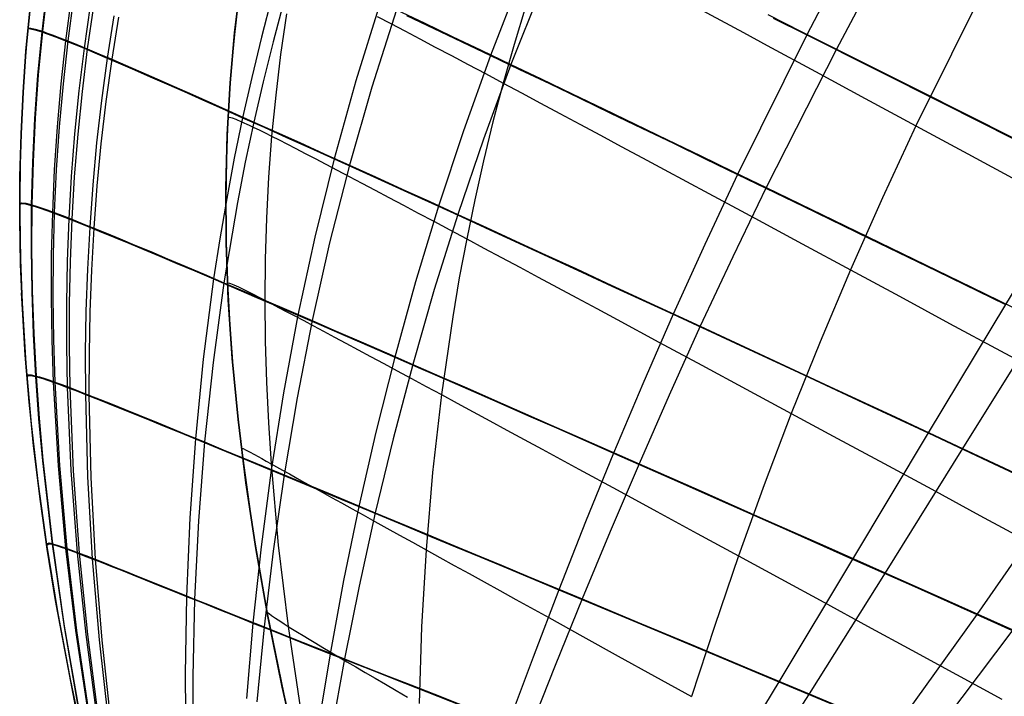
# Model space of a CAD drawing. Header units: millimetres. Extents: x -58 to 58, y -58 to 58.
# Tile 41 of 74: x 17 to 31, y -39 to -29. Entities that reach past the tile are written whole.
import ezdxf

# ---------------------------------------------------------------- set-up
doc = ezdxf.new("R2010")
doc.units = ezdxf.units.MM
doc.header["$MEASUREMENT"] = 0
doc.layers.add('Predefinito', color=5, linetype='Continuous')

msp = doc.modelspace()

# ---------------------------------------------------------------- linework, layer by layer
at = {"layer": 'Predefinito', "color": 9, "extrusion": (1.08229e-07, 3.53318e-07, 1)}
msp.add_lwpolyline([(23.394, -12.885), (22.544, -14.331), (21.746, -15.796), (21.001, -17.274), (20.307, -18.764), (19.91, -19.672), (19.532, -20.581), (19.171, -21.493), (18.825, -22.418), (18.496, -23.366), (18.189, -24.342), (18.045, -24.841), (17.909, -25.349), (17.781, -25.865), (17.661, -26.39), (17.551, -26.925), (17.451, -27.469), (17.361, -28.023), (17.282, -28.588), (17.215, -29.163), (17.16, -29.749), (17.117, -30.346), (17.088, -30.954), (17.072, -31.553), (17.069, -32.163), (17.08, -32.785), (17.104, -33.419)], dxfattribs=at)
at = {"layer": 'Predefinito', "color": 9}
for points in [[(20.284, -28.773), (20.198, -29.483), (20.133, -30.213), (20.09, -30.966), (20.07, -31.742), (20.075, -32.543), (20.105, -33.372), (20.162, -34.229), (20.247, -35.117), (20.362, -36.038), (20.506, -36.993), (20.682, -37.984), (20.89, -39.013), (21.132, -40.082)], [(21.132, -40.082), (20.89, -39.013), (20.682, -37.984), (20.506, -36.993), (20.362, -36.038), (20.247, -35.117), (20.162, -34.229), (20.105, -33.372), (20.075, -32.543), (20.07, -31.742), (20.09, -30.966), (20.133, -30.213), (20.198, -29.483), (20.284, -28.773)], [(20.266, -28.906), (20.195, -29.508), (20.14, -30.111), (20.101, -30.715), (20.078, -31.319), (20.069, -31.924), (20.074, -32.528), (20.094, -33.132), (20.126, -33.736), (20.171, -34.338), (20.228, -34.94), (20.297, -35.54), (20.465, -36.738), (20.671, -37.93), (20.912, -39.114), (21.183, -40.292)], [(17.883, -39.29), (17.591, -37.75), (17.471, -37.005), (17.366, -36.276), (17.279, -35.563), (17.206, -34.864), (17.15, -34.179), (17.108, -33.508), (17.082, -32.851), (17.07, -32.206), (17.072, -31.574), (17.088, -30.954), (17.117, -30.346), (17.16, -29.749), (17.215, -29.163)]]:
    msp.add_lwpolyline(points, dxfattribs=at)
at = {"layer": 'Predefinito', "color": 9, "extrusion": (1, 0, 0)}
for points in [[(-30.954, 60), (-30.954, 320)], [(-36.276, 60), (-36.276, 319.999)]]:
    msp.add_lwpolyline(points, dxfattribs=at)
at = {"layer": 'Predefinito', "color": 9, "extrusion": (-5.01262e-07, 2.78089e-06, 1)}
msp.add_lwpolyline([(18.956, -43.584), (18.677, -42.588), (18.244, -40.901), (17.882, -39.29), (17.591, -37.75), (17.47, -37.006), (17.366, -36.277), (17.271, -35.499), (17.195, -34.739), (17.137, -33.996), (17.097, -33.269)], dxfattribs=at)
at = {"layer": 'Predefinito', "color": 9}
for points in [[(32.794, -13.506, 38.21), (31.558, -15.475, 38.142), (30.366, -17.478, 38.118), (29.222, -19.499, 38.138), (28.124, -21.542, 38.202), (27.072, -23.599, 38.309), (26.061, -25.674, 38.461), (25.574, -26.725, 38.555), (25.101, -27.787, 38.661), (24.649, -28.861, 38.781), (24.221, -29.945, 38.915), (23.819, -31.035, 39.064), (23.447, -32.129, 39.227), (23.104, -33.222, 39.404), (22.79, -34.312, 39.597), (22.505, -35.396, 39.804), (22.245, -36.473, 40.026), (22.011, -37.541, 40.264), (21.799, -38.601, 40.516), (21.608, -39.649, 40.783)], [(37.532, -13.628, 345.003), (36.338, -15.573, 345.108), (35.163, -17.537, 345.171), (34.004, -19.522, 345.192), (32.869, -21.509, 345.172), (31.753, -23.504, 345.112), (30.117, -26.498, 344.943), (29.58, -27.499, 344.866), (28.527, -29.513, 344.678), (27.52, -31.545, 344.44), (27.041, -32.565, 344.302), (26.581, -33.583, 344.15), (26.139, -34.598, 343.984), (25.715, -35.606, 343.804), (25.308, -36.606, 343.609), (24.918, -37.596, 343.398), (24.543, -38.577, 343.172), (24.181, -39.547, 342.929)], [(46.308, -13.672, 30.739), (45.349, -15.646, 30.611), (44.352, -17.619, 30.513), (43.322, -19.586, 30.444), (42.258, -21.544, 30.403), (41.158, -23.497, 30.39), (40.034, -25.423, 30.403), (38.881, -27.33, 30.443), (37.1, -30.142, 30.556), (35.26, -32.897, 30.733), (34.016, -34.698, 30.891), (32.77, -36.464, 31.086), (31.525, -38.18, 31.322), (30.278, -39.836, 31.604)], [(37.97, -13.875, 34.646), (36.787, -15.821, 34.542), (35.62, -17.785, 34.481), (34.464, -19.767, 34.459), (33.33, -21.75, 34.479), (32.211, -23.739, 34.539), (30.566, -26.722, 34.704), (30.024, -27.718, 34.78), (28.959, -29.72, 34.966), (27.937, -31.737, 35.2), (27.449, -32.748, 35.336), (26.977, -33.757, 35.485), (26.523, -34.762, 35.649), (26.086, -35.76, 35.826), (25.665, -36.749, 36.018), (25.259, -37.729, 36.226), (24.866, -38.699, 36.449), (24.487, -39.657, 36.689)], [(42.705, -14.08, 347.807), (40.529, -17.991, 348.013), (38.298, -21.916, 348.081), (36.032, -25.807, 348.014), (33.729, -29.646, 347.811), (32.568, -31.547, 347.656), (31.418, -33.439, 347.461), (30.292, -35.312, 347.223), (29.195, -37.149, 346.937), (28.122, -38.937, 346.598), (27.593, -39.811, 346.406)], [(29.736, -14.435, 40.331), (28.525, -16.448, 40.307), (27.377, -18.487, 40.326), (26.287, -20.555, 40.388), (25.256, -22.645, 40.493), (24.281, -24.759, 40.642), (23.815, -25.834, 40.733), (23.369, -26.924, 40.838), (22.946, -28.03, 40.956), (22.554, -29.149, 41.088), (22.194, -30.277, 41.235), (21.869, -31.41, 41.396), (21.58, -32.544, 41.572), (21.326, -33.676, 41.762), (21.106, -34.802, 41.966), (20.918, -35.921, 42.183), (20.759, -37.033, 42.415), (20.627, -38.135, 42.66), (20.521, -39.227, 42.919)], [(39.384, -14.359, 37.31), (38.123, -16.356, 37.215), (36.891, -18.38, 37.158), (35.682, -20.435, 37.139), (34.506, -22.499, 37.158), (33.358, -24.576, 37.215), (32.24, -26.659, 37.31), (31.152, -28.748, 37.442), (30.117, -30.838, 37.613), (29.628, -31.886, 37.713), (29.162, -32.935, 37.822), (28.72, -33.982, 37.941), (28.302, -35.027, 38.069), (27.907, -36.068, 38.207), (27.535, -37.103, 38.354), (27.183, -38.131, 38.51), (26.85, -39.151, 38.677)], [(39.384, -14.359, 342.69), (38.123, -16.356, 342.785), (36.891, -18.38, 342.842), (35.682, -20.435, 342.861), (34.506, -22.499, 342.842), (33.358, -24.576, 342.785), (32.24, -26.659, 342.69), (31.152, -28.748, 342.558), (30.117, -30.838, 342.387), (29.628, -31.886, 342.287), (29.162, -32.935, 342.178), (28.72, -33.982, 342.059), (28.302, -35.027, 341.931), (27.907, -36.068, 341.793), (27.535, -37.103, 341.646), (27.183, -38.131, 341.49), (26.85, -39.151, 341.323)], [(43.243, -14.39, 31.854), (41.097, -18.306, 31.655), (38.88, -22.228, 31.589), (36.611, -26.108, 31.653), (34.877, -28.977, 31.787), (33.115, -31.813, 31.998), (31.947, -33.687, 32.186), (30.796, -35.538, 32.416), (29.669, -37.35, 32.692), (28.56, -39.112, 33.02), (28.011, -39.972, 33.206)], [(28.86, -15.301, 339.338), (28.262, -16.312, 339.344), (27.113, -18.354, 339.325), (26.024, -20.426, 339.263), (24.997, -22.52, 339.159), (24.027, -24.64, 339.011), (23.564, -25.718, 338.92), (23.122, -26.812, 338.816), (22.704, -27.923, 338.699), (22.317, -29.047, 338.567), (21.963, -30.181, 338.421), (21.646, -31.32, 338.261), (21.365, -32.46, 338.086), (21.12, -33.597, 337.897), (20.91, -34.729, 337.694), (20.732, -35.854, 337.478), (20.584, -36.971, 337.248), (20.464, -38.08, 337.004), (20.371, -39.177, 336.748)], [(31.23, -15.3, 341.504), (30.034, -17.305, 341.527), (28.89, -19.329, 341.507), (27.794, -21.376, 341.443), (26.746, -23.439, 341.335), (25.742, -25.521, 341.183), (25.258, -26.576, 341.09), (24.79, -27.643, 340.983), (24.344, -28.723, 340.863), (23.922, -29.812, 340.729), (23.528, -30.909, 340.58), (23.164, -32.01, 340.417), (22.831, -33.11, 340.239), (22.528, -34.208, 340.046), (22.254, -35.299, 339.839), (22.007, -36.383, 339.617), (21.785, -37.46, 339.379), (21.588, -38.527, 339.127), (21.412, -39.583, 338.861)], [(44.758, -15.305, 349.059), (43.742, -17.274, 349.162), (42.697, -19.238, 349.234), (41.624, -21.196, 349.277), (40.519, -23.152, 349.292), (39.394, -25.084, 349.278), (38.244, -26.998, 349.235), (36.476, -29.825, 349.116), (34.657, -32.603, 348.929), (33.435, -34.424, 348.762), (32.216, -36.213, 348.557), (31.003, -37.956, 348.309), (29.794, -39.641, 348.014)], [(17.258, -28.781, 59.999), (17.189, -29.42, 59.999), (17.136, -30.059, 59.999), (17.099, -30.698, 60), (17.076, -31.335, 60), (17.069, -31.97, 60), (17.076, -32.621, 60), (17.097, -33.269, 60)], [(17.464, -28.836, 325.329), (17.389, -29.469, 325.301), (17.329, -30.102, 325.271), (17.284, -30.735, 325.24), (17.253, -31.367, 325.207), (17.237, -31.997, 325.173), (17.234, -32.624, 325.138), (17.244, -33.249, 325.102), (17.266, -33.871, 325.064), (17.3, -34.49, 325.025), (17.345, -35.105, 324.985), (17.4, -35.718, 324.944), (17.54, -36.932, 324.859), (17.715, -38.134, 324.77), (17.922, -39.321, 324.677)], [(17.476, -28.829, 54.552), (17.401, -29.462, 54.581), (17.34, -30.095, 54.611), (17.295, -30.728, 54.643), (17.263, -31.359, 54.676), (17.246, -31.989, 54.711), (17.243, -32.617, 54.747), (17.252, -33.241, 54.784), (17.273, -33.863, 54.822), (17.307, -34.482, 54.862), (17.351, -35.097, 54.903), (17.406, -35.709, 54.945), (17.544, -36.924, 55.032), (17.718, -38.125, 55.123), (17.924, -39.313, 55.218)], [(17.82, -28.974, 328.074), (17.737, -29.6, 328.03), (17.668, -30.226, 327.985), (17.613, -30.852, 327.938), (17.572, -31.478, 327.889), (17.544, -32.101, 327.838), (17.529, -32.722, 327.785), (17.526, -33.341, 327.731), (17.535, -33.958, 327.674), (17.555, -34.571, 327.616), (17.627, -35.79, 327.496), (17.738, -36.996, 327.369), (17.883, -38.19, 327.237), (18.059, -39.372, 327.099)], [(17.854, -28.976, 51.746), (17.769, -29.602, 51.79), (17.7, -30.228, 51.836), (17.644, -30.853, 51.884), (17.601, -31.478, 51.934), (17.572, -32.101, 51.986), (17.556, -32.722, 52.04), (17.552, -33.34, 52.096), (17.56, -33.956, 52.153), (17.578, -34.57, 52.212), (17.648, -35.787, 52.335), (17.756, -36.993, 52.465), (17.898, -38.187, 52.6), (18.071, -39.368, 52.74)], [(18.094, -29.088, 329.454), (18.005, -29.709, 329.403), (17.93, -30.331, 329.351), (17.868, -30.953, 329.296), (17.82, -31.574, 329.239), (17.784, -32.193, 329.18), (17.761, -32.81, 329.118), (17.75, -33.425, 329.055), (17.75, -34.037, 328.99), (17.761, -34.647, 328.923), (17.814, -35.859, 328.783), (17.905, -37.059, 328.637), (18.03, -38.247, 328.484), (18.186, -39.423, 328.324)], [(20.741, -28.961, 336.128), (20.588, -29.546, 336.058), (20.446, -30.133, 335.984), (20.314, -30.72, 335.907), (20.193, -31.308, 335.827), (20.082, -31.896, 335.744), (19.982, -32.483, 335.657), (19.891, -33.069, 335.567), (19.74, -34.237, 335.377), (19.627, -35.398, 335.176), (19.547, -36.55, 334.962), (19.499, -37.693, 334.737), (19.48, -38.825, 334.501), (19.488, -39.948, 334.254)], [(20.913, -29.03, 43.551), (20.758, -29.613, 43.622), (20.613, -30.197, 43.697), (20.478, -30.783, 43.774), (20.353, -31.368, 43.855), (20.239, -31.954, 43.94), (20.042, -33.123, 44.119), (19.883, -34.287, 44.31), (19.761, -35.443, 44.514), (19.673, -36.591, 44.73), (19.616, -37.73, 44.958), (19.587, -38.859, 45.197), (19.585, -39.977, 45.448)], [(24.436, -29.09, 43.702), (24.267, -29.653, 43.756), (24.107, -30.217, 43.812), (23.958, -30.782, 43.87), (23.82, -31.349, 43.931), (23.693, -31.916, 43.994), (23.576, -32.484, 44.059), (23.469, -33.052, 44.127), (23.372, -33.619, 44.197), (23.208, -34.753, 44.345), (23.079, -35.885, 44.502), (22.984, -37.012, 44.668), (22.919, -38.136, 44.845), (22.882, -39.254, 45.03)], [(24.436, -29.09, 336.298), (24.267, -29.653, 336.244), (24.107, -30.217, 336.188), (23.958, -30.782, 336.13), (23.82, -31.349, 336.069), (23.693, -31.916, 336.006), (23.576, -32.484, 335.941), (23.469, -33.052, 335.873), (23.372, -33.619, 335.803), (23.208, -34.753, 335.655), (23.079, -35.885, 335.498), (22.984, -37.012, 335.332), (22.919, -38.136, 335.155), (22.882, -39.254, 334.97)], [(18.143, -29.098, 50.336), (18.053, -29.719, 50.387), (17.977, -30.34, 50.441), (17.914, -30.96, 50.497), (17.864, -31.58, 50.555), (17.827, -32.199, 50.616), (17.802, -32.815, 50.678), (17.789, -33.43, 50.742), (17.788, -34.042, 50.809), (17.797, -34.651, 50.877), (17.847, -35.861, 51.02), (17.935, -37.061, 51.169), (18.056, -38.248, 51.325), (18.208, -39.423, 51.488)], [(18.437, -29.236, 330.818), (18.341, -29.852, 330.761), (18.259, -30.468, 330.701), (18.189, -31.084, 330.639), (18.132, -31.7, 330.575), (18.088, -32.314, 330.508), (18.055, -32.926, 330.439), (18.034, -33.536, 330.367), (18.024, -34.144, 330.294), (18.025, -34.749, 330.218), (18.057, -35.952, 330.061), (18.125, -37.144, 329.896), (18.227, -38.325, 329.723), (18.359, -39.494, 329.543)], [(20.954, -29.205, 51.544), (20.868, -29.799, 51.58), (20.796, -30.394, 51.618), (20.737, -30.99, 51.657), (20.693, -31.587, 51.697), (20.661, -32.184, 51.739), (20.643, -32.781, 51.782), (20.637, -33.378, 51.827), (20.643, -33.974, 51.873), (20.66, -34.57, 51.92), (20.689, -35.165, 51.969), (20.728, -35.76, 52.019), (20.834, -36.946, 52.124), (20.977, -38.128, 52.234), (21.152, -39.304, 52.349)], [(20.954, -29.205, 328.456), (20.868, -29.799, 328.42), (20.796, -30.394, 328.382), (20.737, -30.99, 328.343), (20.693, -31.587, 328.303), (20.661, -32.184, 328.261), (20.643, -32.781, 328.218), (20.637, -33.378, 328.173), (20.643, -33.974, 328.127), (20.66, -34.57, 328.08), (20.689, -35.165, 328.031), (20.728, -35.76, 327.981), (20.834, -36.946, 327.876), (20.977, -38.128, 327.766), (21.152, -39.304, 327.651)], [(22.554, -29.149, 41.088), (22.955, -29.34, 40.524), (23.366, -29.536, 39.974), (23.789, -29.738, 39.438), (24.221, -29.945, 38.915), (24.661, -30.156, 38.406), (25.11, -30.372, 37.911), (25.566, -30.591, 37.428), (26.029, -30.814, 36.958), (26.498, -31.041, 36.501), (26.973, -31.27, 36.056), (27.453, -31.502, 35.622), (27.937, -31.737, 35.2), (28.918, -32.212, 34.387), (29.915, -32.697, 33.616), (30.925, -33.189, 32.883), (31.947, -33.687, 32.186)], [(22.702, -29.23, 339.128), (23.099, -29.419, 339.675), (23.505, -29.613, 340.209), (23.922, -29.812, 340.729), (24.347, -30.016, 341.236), (24.78, -30.224, 341.73), (25.221, -30.436, 342.212), (25.67, -30.652, 342.681), (26.124, -30.871, 343.138), (26.585, -31.093, 343.584), (27.05, -31.318, 344.018), (27.52, -31.545, 344.44), (28.473, -32.007, 345.253), (29.442, -32.477, 346.027), (30.424, -32.955, 346.762), (31.418, -33.439, 347.461)], [(26.938, -29.119, 40.752), (27.27, -29.298, 40.375), (27.608, -29.481, 40.005), (27.952, -29.667, 39.643), (28.656, -30.048, 38.939), (29.378, -30.438, 38.263), (30.117, -30.838, 37.613), (30.87, -31.246, 36.989), (31.635, -31.661, 36.39)], [(26.938, -29.119, 339.248), (27.27, -29.298, 339.625), (27.608, -29.481, 339.995), (27.952, -29.667, 340.357), (28.656, -30.048, 341.061), (29.378, -30.438, 341.737), (30.117, -30.838, 342.387), (30.87, -31.246, 343.011), (31.635, -31.661, 343.61)], [(27.959, -29.217, 35.814), (28.457, -29.467, 35.384), (28.959, -29.72, 34.966), (29.977, -30.231, 34.163), (31.01, -30.751, 33.403), (32.057, -31.279, 32.682)], [(18.505, -29.254, 48.946), (18.408, -29.869, 49.004), (18.324, -30.484, 49.065), (18.252, -31.1, 49.128), (18.194, -31.714, 49.194), (18.147, -32.327, 49.262), (18.113, -32.939, 49.332), (18.09, -33.548, 49.405), (18.078, -34.155, 49.48), (18.077, -34.759, 49.557), (18.104, -35.961, 49.717), (18.168, -37.151, 49.885), (18.265, -38.331, 50.061), (18.393, -39.498, 50.245)], [(22.273, -29.244, 47.489), (22.471, -29.348, 47.008), (22.678, -29.457, 46.532), (22.894, -29.571, 46.062), (23.119, -29.691, 45.598), (23.353, -29.815, 45.141), (23.596, -29.944, 44.69), (23.848, -30.078, 44.247), (24.107, -30.217, 43.812), (24.375, -30.36, 43.383), (24.651, -30.507, 42.963), (24.934, -30.659, 42.55), (25.224, -30.815, 42.145), (25.522, -30.974, 41.746), (25.826, -31.137, 41.355), (26.136, -31.304, 40.972), (26.452, -31.474, 40.595), (26.774, -31.647, 40.225), (27.102, -31.824, 39.862), (27.771, -32.184, 39.156), (28.459, -32.555, 38.477), (29.162, -32.935, 37.822), (29.878, -33.321, 37.192), (30.607, -33.715, 36.586), (31.347, -34.115, 36.002), (32.097, -34.52, 35.439)], [(22.273, -29.244, 332.511), (22.471, -29.348, 332.992), (22.678, -29.457, 333.468), (22.894, -29.571, 333.938), (23.119, -29.691, 334.402), (23.353, -29.815, 334.859), (23.596, -29.944, 335.31), (23.848, -30.078, 335.753), (24.107, -30.217, 336.188), (24.375, -30.36, 336.617), (24.651, -30.507, 337.037), (24.934, -30.659, 337.45), (25.224, -30.815, 337.855), (25.522, -30.974, 338.254), (25.826, -31.137, 338.645), (26.136, -31.304, 339.028), (26.452, -31.474, 339.405), (26.774, -31.647, 339.775), (27.102, -31.824, 340.138), (27.771, -32.184, 340.844), (28.459, -32.555, 341.523), (29.162, -32.935, 342.178), (29.878, -33.321, 342.808), (30.607, -33.715, 343.414), (31.347, -34.115, 343.998), (32.097, -34.52, 344.561)], [(28.039, -29.268, 344.259), (28.527, -29.513, 344.678), (29.515, -30.01, 345.482), (30.519, -30.515, 346.245), (31.537, -31.028, 346.969)], [(17.188, -29.431, 320.001), (17.197, -29.423, 321.298), (17.228, -29.424, 322.616), (17.289, -29.438, 323.951), (17.389, -29.469, 325.301), (17.455, -29.492, 325.98), (17.535, -29.521, 326.661), (17.628, -29.557, 327.345), (17.737, -29.6, 328.03), (17.862, -29.651, 328.717), (18.005, -29.709, 329.403), (18.165, -29.777, 330.085), (18.341, -29.852, 330.761), (18.534, -29.934, 331.431), (18.742, -30.025, 332.094), (18.967, -30.123, 332.749), (19.206, -30.228, 333.398), (19.461, -30.34, 334.038), (19.731, -30.46, 334.67), (20.015, -30.587, 335.293), (20.314, -30.72, 335.907), (20.627, -30.86, 336.512), (20.953, -31.007, 337.106), (21.293, -31.16, 337.689), (21.646, -31.32, 338.261), (22.01, -31.485, 338.819), (22.385, -31.655, 339.364), (22.77, -31.83, 339.897), (23.164, -32.01, 340.417), (23.567, -32.194, 340.925), (23.978, -32.383, 341.42), (24.396, -32.575, 341.904), (24.822, -32.771, 342.375), (25.254, -32.97, 342.836), (25.691, -33.172, 343.285), (26.134, -33.376, 343.723), (26.581, -33.583, 344.15), (27.487, -34.004, 344.974), (28.409, -34.433, 345.759), (29.345, -34.869, 346.508), (30.292, -35.312, 347.223), (31.25, -35.76, 347.905), (32.216, -36.213, 348.557)], [(17.189, -29.42, 59.999), (17.199, -29.413, 58.673), (17.231, -29.414, 57.326), (17.296, -29.429, 55.961), (17.401, -29.462, 54.581), (17.471, -29.487, 53.886), (17.555, -29.518, 53.189), (17.654, -29.556, 52.49), (17.769, -29.602, 51.79), (17.902, -29.656, 51.088), (18.053, -29.719, 50.387), (18.222, -29.79, 49.693), (18.408, -29.869, 49.004), (18.611, -29.957, 48.322), (18.83, -30.052, 47.647), (19.066, -30.155, 46.98), (19.317, -30.266, 46.321), (19.585, -30.384, 45.671), (19.867, -30.51, 45.029), (20.165, -30.643, 44.397), (20.478, -30.783, 43.774), (20.805, -30.93, 43.162), (21.147, -31.083, 42.561), (21.502, -31.244, 41.972), (21.869, -31.41, 41.396), (22.248, -31.582, 40.834), (22.638, -31.759, 40.285), (23.038, -31.942, 39.749), (23.447, -32.129, 39.227), (23.865, -32.32, 38.717), (24.29, -32.516, 38.219), (24.723, -32.715, 37.734), (25.163, -32.918, 37.262), (25.609, -33.123, 36.8), (26.06, -33.332, 36.351), (26.977, -33.757, 35.485), (27.911, -34.191, 34.661), (28.86, -34.633, 33.877), (29.823, -35.082, 33.129), (30.796, -35.538, 32.416), (31.78, -35.999, 31.735)], [(20.101, -30.715, 60), (20.125, -30.711, 57.9), (20.161, -30.721, 56.849), (20.217, -30.743, 55.8), (20.299, -30.778, 54.754), (20.41, -30.829, 53.714), (20.478, -30.862, 53.196), (20.555, -30.899, 52.68), (20.641, -30.942, 52.167), (20.737, -30.99, 51.657), (20.844, -31.044, 51.149), (20.96, -31.103, 50.644), (21.087, -31.169, 50.143), (21.224, -31.239, 49.645), (21.37, -31.315, 49.152), (21.526, -31.397, 48.662), (21.692, -31.484, 48.177), (21.867, -31.576, 47.697), (22.05, -31.672, 47.221), (22.243, -31.774, 46.751), (22.444, -31.881, 46.287), (22.654, -31.992, 45.829), (22.872, -32.109, 45.376), (23.099, -32.229, 44.93), (23.333, -32.354, 44.491), (23.576, -32.484, 44.059), (23.826, -32.618, 43.634), (24.083, -32.756, 43.216), (24.348, -32.897, 42.806), (24.619, -33.043, 42.402), (24.897, -33.192, 42.005), (25.181, -33.345, 41.615), (25.471, -33.501, 41.232), (25.767, -33.66, 40.855), (26.374, -33.987, 40.121), (27.001, -34.325, 39.413), (27.644, -34.672, 38.729), (28.302, -35.027, 38.069), (28.972, -35.39, 37.432), (29.654, -35.758, 36.817), (30.346, -36.132, 36.223), (31.048, -36.512, 35.65), (31.759, -36.897, 35.095)], [(20.101, -30.715, 320), (20.125, -30.711, 322.1), (20.161, -30.721, 323.151), (20.217, -30.743, 324.2), (20.299, -30.778, 325.246), (20.41, -30.829, 326.286), (20.478, -30.862, 326.804), (20.555, -30.899, 327.32), (20.641, -30.942, 327.833), (20.737, -30.99, 328.343), (20.844, -31.044, 328.851), (20.96, -31.103, 329.356), (21.087, -31.169, 329.857), (21.224, -31.239, 330.355), (21.37, -31.315, 330.848), (21.526, -31.397, 331.338), (21.692, -31.484, 331.823), (21.867, -31.576, 332.303), (22.05, -31.672, 332.779), (22.243, -31.774, 333.249), (22.444, -31.881, 333.713), (22.654, -31.992, 334.171), (22.872, -32.109, 334.624), (23.099, -32.229, 335.07), (23.333, -32.354, 335.509), (23.576, -32.484, 335.941), (23.826, -32.618, 336.366), (24.083, -32.756, 336.784), (24.348, -32.897, 337.194), (24.619, -33.043, 337.598), (24.897, -33.192, 337.995), (25.181, -33.345, 338.385), (25.471, -33.501, 338.768), (25.767, -33.66, 339.145), (26.374, -33.987, 339.879), (27.001, -34.325, 340.587), (27.644, -34.672, 341.271), (28.302, -35.027, 341.931), (28.972, -35.39, 342.568), (29.654, -35.758, 343.183), (30.346, -36.132, 343.777), (31.048, -36.512, 344.35), (31.759, -36.897, 344.905)], [(17.069, -31.97, 60), (17.102, -31.958, 57.39), (17.156, -31.966, 56.057), (17.246, -31.989, 54.711), (17.308, -32.008, 54.033), (17.382, -32.033, 53.353), (17.469, -32.064, 52.67), (17.572, -32.101, 51.986), (17.691, -32.146, 51.3), (17.827, -32.199, 50.616), (17.979, -32.259, 49.936), (18.147, -32.327, 49.262), (18.332, -32.403, 48.593), (18.531, -32.485, 47.932), (18.746, -32.574, 47.277), (18.976, -32.671, 46.629), (19.221, -32.774, 45.989), (19.48, -32.884, 45.357), (19.754, -33, 44.733), (20.042, -33.123, 44.119), (20.343, -33.252, 43.513), (20.658, -33.388, 42.918), (20.986, -33.529, 42.334), (21.326, -33.676, 41.762), (21.677, -33.828, 41.202), (22.039, -33.985, 40.655), (22.41, -34.146, 40.12), (22.79, -34.312, 39.597), (23.179, -34.482, 39.086), (23.576, -34.655, 38.587), (23.979, -34.832, 38.099), (24.39, -35.012, 37.623), (24.806, -35.196, 37.157), (25.228, -35.381, 36.703), (26.086, -35.76, 35.826), (26.96, -36.146, 34.989), (27.85, -36.541, 34.189), (28.754, -36.943, 33.424), (29.669, -37.35, 32.692), (30.593, -37.763, 31.992), (31.525, -38.18, 31.322)], [(17.069, -31.981, 320), (17.1, -31.969, 322.554), (17.152, -31.976, 323.857), (17.237, -31.997, 325.173), (17.295, -32.015, 325.836), (17.365, -32.037, 326.501), (17.447, -32.066, 327.169), (17.544, -32.101, 327.838), (17.656, -32.143, 328.509), (17.784, -32.193, 329.18), (17.928, -32.25, 329.846), (18.088, -32.314, 330.508), (18.262, -32.385, 331.164), (18.452, -32.463, 331.814), (18.657, -32.547, 332.458), (18.875, -32.639, 333.095), (19.109, -32.737, 333.724), (19.356, -32.841, 334.347), (19.617, -32.952, 334.961), (19.891, -33.069, 335.567), (20.179, -33.193, 336.164), (20.481, -33.322, 336.752), (20.794, -33.457, 337.33), (21.12, -33.597, 337.897), (21.457, -33.743, 338.452), (21.804, -33.893, 338.995), (22.161, -34.048, 339.526), (22.528, -34.208, 340.046), (22.902, -34.371, 340.554), (23.285, -34.538, 341.051), (23.675, -34.709, 341.537), (24.072, -34.883, 342.011), (24.475, -35.06, 342.475), (24.883, -35.239, 342.929), (25.715, -35.606, 343.804), (26.563, -35.981, 344.64), (27.427, -36.363, 345.439), (28.305, -36.753, 346.204), (29.195, -37.149, 346.937), (30.095, -37.55, 347.638), (31.003, -37.956, 348.309), (31.917, -38.366, 348.954)], [(20.094, -33.132, 60), (20.111, -33.127, 57.944), (20.139, -33.135, 56.915), (20.185, -33.154, 55.887), (20.254, -33.185, 54.862), (20.35, -33.231, 53.843), (20.409, -33.261, 53.336), (20.476, -33.295, 52.83), (20.552, -33.334, 52.327), (20.637, -33.378, 51.827), (20.732, -33.427, 51.328), (20.836, -33.482, 50.833), (20.949, -33.542, 50.341), (21.072, -33.606, 49.852), (21.204, -33.676, 49.367), (21.345, -33.751, 48.886), (21.494, -33.831, 48.409), (21.653, -33.916, 47.936), (21.819, -34.005, 47.468), (21.994, -34.099, 47.005), (22.177, -34.197, 46.547), (22.368, -34.3, 46.095), (22.566, -34.407, 45.648), (22.773, -34.518, 45.207), (22.987, -34.634, 44.773), (23.208, -34.753, 44.345), (23.436, -34.877, 43.923), (23.671, -35.004, 43.509), (23.913, -35.135, 43.1), (24.161, -35.27, 42.699), (24.415, -35.407, 42.304), (24.675, -35.548, 41.915), (24.941, -35.692, 41.532), (25.211, -35.839, 41.156), (25.768, -36.142, 40.421), (26.342, -36.454, 39.709), (26.931, -36.775, 39.02), (27.535, -37.103, 38.354), (28.15, -37.437, 37.709), (28.775, -37.778, 37.084), (29.41, -38.124, 36.479), (30.055, -38.475, 35.892), (30.707, -38.831, 35.324), (31.367, -39.19, 34.772)], [(20.094, -33.132, 320), (20.111, -33.127, 322.056), (20.139, -33.135, 323.085), (20.185, -33.154, 324.113), (20.254, -33.185, 325.138), (20.35, -33.231, 326.157), (20.409, -33.261, 326.664), (20.476, -33.295, 327.17), (20.552, -33.334, 327.673), (20.637, -33.378, 328.173), (20.732, -33.427, 328.672), (20.836, -33.482, 329.167), (20.949, -33.542, 329.659), (21.072, -33.606, 330.148), (21.204, -33.676, 330.633), (21.345, -33.751, 331.114), (21.494, -33.831, 331.591), (21.653, -33.916, 332.064), (21.819, -34.005, 332.532), (21.994, -34.099, 332.995), (22.177, -34.197, 333.453), (22.368, -34.3, 333.905), (22.566, -34.407, 334.352), (22.773, -34.518, 334.793), (22.987, -34.634, 335.227), (23.208, -34.753, 335.655), (23.436, -34.877, 336.077), (23.671, -35.004, 336.491), (23.913, -35.135, 336.9), (24.161, -35.27, 337.301), (24.415, -35.407, 337.696), (24.675, -35.548, 338.085), (24.941, -35.692, 338.468), (25.211, -35.839, 338.844), (25.768, -36.142, 339.579), (26.342, -36.454, 340.291), (26.931, -36.775, 340.98), (27.535, -37.103, 341.646), (28.15, -37.437, 342.291), (28.775, -37.778, 342.916), (29.41, -38.124, 343.521), (30.055, -38.475, 344.108), (30.707, -38.831, 344.676), (31.367, -39.19, 345.228)], [(17.104, -33.418, 320), (17.159, -34.3, 320), (17.237, -35.178, 320), (17.338, -36.055, 319.999), (17.459, -36.929, 319.999), (17.619, -37.914, 319.999), (17.803, -38.895, 319.999), (18.007, -39.872, 319.998), (18.23, -40.845, 319.998), (18.498, -41.915, 319.998), (18.785, -42.98, 319.998), (19.458, -45.244, 319.997), (20.366, -47.962, 319.995), (20.45, -48.2, 319.995)], [(17.173, -34.481, 60), (17.194, -34.464, 57.465), (17.235, -34.466, 56.17), (17.307, -34.482, 54.862), (17.357, -34.496, 54.203), (17.418, -34.515, 53.542), (17.491, -34.539, 52.878), (17.578, -34.57, 52.212), (17.68, -34.607, 51.544), (17.797, -34.651, 50.877), (17.93, -34.702, 50.215), (18.077, -34.759, 49.557), (18.239, -34.823, 48.904), (18.415, -34.894, 48.257), (18.605, -34.97, 47.616), (18.809, -35.053, 46.981), (19.027, -35.142, 46.353), (19.258, -35.236, 45.732), (19.503, -35.337, 45.119), (19.761, -35.443, 44.514), (20.032, -35.555, 43.917), (20.315, -35.672, 43.329), (20.611, -35.794, 42.751), (20.918, -35.921, 42.183), (21.235, -36.053, 41.627), (21.563, -36.189, 41.083), (21.9, -36.329, 40.549), (22.245, -36.473, 40.026), (22.599, -36.62, 39.515), (22.961, -36.77, 39.014), (23.329, -36.924, 38.523), (23.704, -37.08, 38.044), (24.085, -37.239, 37.574), (24.472, -37.4, 37.115), (25.259, -37.729, 36.226), (26.062, -38.065, 35.374), (26.882, -38.408, 34.556), (27.715, -38.757, 33.772), (28.56, -39.112, 33.02), (29.415, -39.472, 32.298)], [(17.174, -34.491, 320), (17.194, -34.474, 322.48), (17.232, -34.476, 323.746), (17.3, -34.49, 325.025), (17.404, -34.52, 326.316), (17.474, -34.543, 326.965), (17.555, -34.571, 327.616), (17.651, -34.606, 328.27), (17.761, -34.647, 328.923), (17.886, -34.695, 329.573), (18.025, -34.749, 330.218), (18.179, -34.809, 330.859), (18.346, -34.876, 331.494), (18.526, -34.948, 332.124), (18.72, -35.027, 332.748), (18.927, -35.111, 333.365), (19.148, -35.201, 333.976), (19.381, -35.297, 334.58), (19.627, -35.398, 335.176), (19.885, -35.504, 335.765), (20.156, -35.616, 336.345), (20.438, -35.733, 336.916), (20.732, -35.854, 337.478), (21.036, -35.98, 338.029), (21.351, -36.111, 338.569), (21.674, -36.245, 339.098), (22.007, -36.383, 339.617), (22.347, -36.525, 340.125), (22.696, -36.67, 340.623), (23.051, -36.818, 341.11), (23.414, -36.969, 341.588), (23.782, -37.122, 342.055), (24.156, -37.278, 342.512), (24.918, -37.596, 343.398), (25.697, -37.922, 344.248), (26.492, -38.254, 345.063), (27.301, -38.593, 345.846), (28.122, -38.937, 346.598), (28.954, -39.287, 347.32)], [(20.297, -35.54, 60), (20.324, -35.54, 56.988), (20.358, -35.556, 55.985), (20.412, -35.585, 54.985), (20.488, -35.627, 53.99), (20.592, -35.684, 53), (20.656, -35.72, 52.509), (20.728, -35.76, 52.019), (20.808, -35.805, 51.532), (20.897, -35.854, 51.047), (20.995, -35.909, 50.565), (21.102, -35.968, 50.087), (21.216, -36.032, 49.611), (21.339, -36.1, 49.139), (21.47, -36.173, 48.671), (21.609, -36.25, 48.207), (21.755, -36.331, 47.747), (21.909, -36.416, 47.292), (22.07, -36.506, 46.842), (22.239, -36.6, 46.396), (22.415, -36.697, 45.956), (22.598, -36.798, 45.521), (22.787, -36.904, 45.092), (22.984, -37.012, 44.668), (23.187, -37.125, 44.251), (23.396, -37.241, 43.84), (23.611, -37.36, 43.435), (23.832, -37.482, 43.035), (24.059, -37.608, 42.642), (24.291, -37.736, 42.254), (24.77, -38.001, 41.496), (25.268, -38.276, 40.76), (25.781, -38.56, 40.045), (26.309, -38.852, 39.351), (26.85, -39.151, 38.677)], [(20.297, -35.54, 320), (20.324, -35.54, 323.012), (20.358, -35.556, 324.015), (20.412, -35.585, 325.015), (20.488, -35.627, 326.01), (20.592, -35.684, 327), (20.656, -35.72, 327.491), (20.728, -35.76, 327.981), (20.808, -35.805, 328.468), (20.897, -35.854, 328.953), (20.995, -35.909, 329.435), (21.102, -35.968, 329.913), (21.216, -36.032, 330.389), (21.339, -36.1, 330.861), (21.47, -36.173, 331.329), (21.609, -36.25, 331.793), (21.755, -36.331, 332.253), (21.909, -36.416, 332.708), (22.07, -36.506, 333.158), (22.239, -36.6, 333.604), (22.415, -36.697, 334.044), (22.598, -36.798, 334.479), (22.787, -36.904, 334.908), (22.984, -37.012, 335.332), (23.187, -37.125, 335.749), (23.396, -37.241, 336.16), (23.611, -37.36, 336.565), (23.832, -37.482, 336.965), (24.059, -37.608, 337.358), (24.291, -37.736, 337.746), (24.77, -38.001, 338.504), (25.268, -38.276, 339.24), (25.781, -38.56, 339.955), (26.309, -38.852, 340.649), (26.85, -39.151, 341.323)], [(17.46, -36.937, 60), (17.494, -36.914, 56.298), (17.544, -36.924, 55.032), (17.628, -36.949, 53.753), (17.686, -36.968, 53.11), (17.756, -36.993, 52.465), (17.838, -37.024, 51.817), (17.935, -37.061, 51.169), (18.045, -37.103, 50.525), (18.168, -37.151, 49.885), (18.305, -37.205, 49.25), (18.455, -37.265, 48.62), (18.617, -37.33, 47.994), (18.792, -37.4, 47.374), (18.98, -37.475, 46.761), (19.18, -37.555, 46.153), (19.392, -37.64, 45.552), (19.616, -37.73, 44.958), (19.851, -37.825, 44.371), (20.099, -37.924, 43.792), (20.358, -38.028, 43.221), (20.627, -38.135, 42.66), (20.906, -38.247, 42.11), (21.195, -38.362, 41.569), (21.493, -38.48, 41.037), (21.799, -38.601, 40.516), (22.113, -38.725, 40.005), (22.434, -38.852, 39.503), (22.762, -38.981, 39.011), (23.096, -39.113, 38.528), (23.781, -39.382, 37.59)], [(17.462, -36.947, 319.999), (17.493, -36.924, 323.621), (17.54, -36.932, 324.859), (17.619, -36.955, 326.109), (17.673, -36.973, 326.738), (17.738, -36.996, 327.369), (17.815, -37.025, 328.003), (17.905, -37.059, 328.637), (18.009, -37.099, 329.268), (18.125, -37.144, 329.896), (18.254, -37.195, 330.519), (18.396, -37.251, 331.138), (18.55, -37.312, 331.752), (18.716, -37.379, 332.36), (18.894, -37.45, 332.964), (19.084, -37.526, 333.561), (19.286, -37.607, 334.152), (19.499, -37.693, 334.737), (19.724, -37.783, 335.315), (19.96, -37.878, 335.886), (20.207, -37.977, 336.45), (20.464, -38.08, 337.004), (20.732, -38.186, 337.549), (21.008, -38.297, 338.085), (21.294, -38.41, 338.611), (21.588, -38.527, 339.127), (21.889, -38.646, 339.634), (22.198, -38.768, 340.132), (22.514, -38.893, 340.621), (22.837, -39.02, 341.101), (23.499, -39.28, 342.033)], [(20.671, -37.93, 60), (20.671, -37.921, 58.048), (20.7, -37.942, 56.095), (20.736, -37.968, 55.122), (20.791, -38.007, 54.153), (20.87, -38.059, 53.19), (20.92, -38.091, 52.711), (20.977, -38.128, 52.234), (21.042, -38.169, 51.759), (21.115, -38.214, 51.286), (21.195, -38.263, 50.816), (21.283, -38.316, 50.348), (21.379, -38.374, 49.884), (21.481, -38.435, 49.423), (21.591, -38.5, 48.965), (21.708, -38.57, 48.51), (21.832, -38.643, 48.06), (21.963, -38.72, 47.613), (22.1, -38.8, 47.171), (22.244, -38.884, 46.733), (22.394, -38.971, 46.3), (22.551, -39.062, 45.871), (22.713, -39.157, 45.448)], [(20.671, -37.93, 320), (20.671, -37.921, 321.952), (20.7, -37.942, 323.905), (20.736, -37.968, 324.878), (20.791, -38.007, 325.847), (20.87, -38.059, 326.81), (20.92, -38.091, 327.289), (20.977, -38.128, 327.766), (21.042, -38.169, 328.241), (21.115, -38.214, 328.714), (21.195, -38.263, 329.184), (21.283, -38.316, 329.652), (21.379, -38.374, 330.116), (21.481, -38.435, 330.577), (21.591, -38.5, 331.035), (21.708, -38.57, 331.49), (21.832, -38.643, 331.94), (21.963, -38.72, 332.387), (22.1, -38.8, 332.829), (22.244, -38.884, 333.267), (22.394, -38.971, 333.7), (22.551, -39.062, 334.129), (22.713, -39.157, 334.552)]]:
    msp.add_polyline3d(points, dxfattribs=at)

doc.saveas('drawing.dxf')
